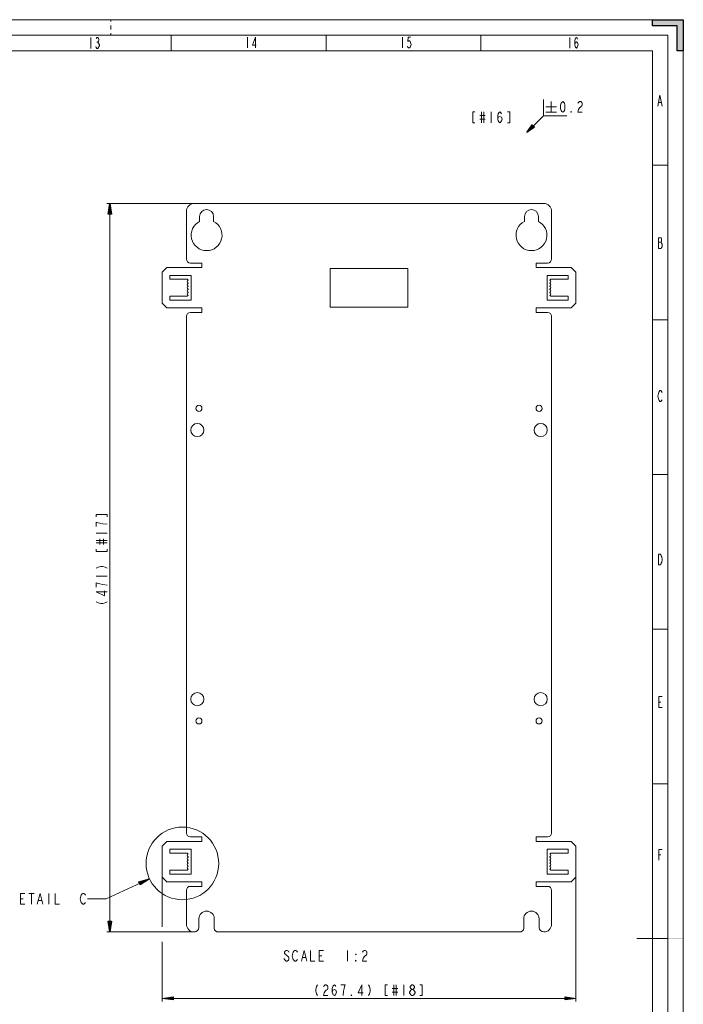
# Model space of a CAD drawing. Header units: millimetres. Extents: x 0 to 839, y 1 to 594.
# Tile 27 of 27: x 625 to 839, y 277 to 594. Entities that reach past the tile are written whole.
import ezdxf

# ---------------------------------------------------------------- set-up
doc = ezdxf.new("R2010")
doc.units = ezdxf.units.MM
doc.header["$MEASUREMENT"] = 0
doc.layers.get('0').update_dxf_attribs({"linetype": 'CONTINUOUS'})

msp = doc.modelspace()

# ---------------------------------------------------------------- hatches: boundary and pattern name
at = {"true_color": 0x000007}
for points in [[(839.025, 594.132), (839.025, 584.133), (837.045, 584.133), (837.045, 592.119), (829.059, 592.119), (829.059, 594.132)], [(788.568, 557.766), (790.284, 560.241), (791.043, 559.482)], [(654.06, 534.864), (654.555, 531.366), (653.565, 531.366)], [(666.831, 317.064), (663.894, 315.15), (663.465, 316.041)], [(654.06, 299.904), (653.565, 303.369), (654.555, 303.369)], [(839.025, 297.594), (834.042, 297.594), (834.042, 297.957), (839.025, 297.957)], [(670.956, 278.487), (674.454, 278.982), (674.454, 277.992)], [(804.342, 278.487), (800.877, 277.992), (800.877, 278.982)]]:
    msp.add_hatch(color=0, dxfattribs=at).paths.add_polyline_path(points)

# ---------------------------------------------------------------- linework, layer by layer
at = {"color": 0, "linetype": 'Continuous', "lineweight": 15, "true_color": 0x000007}
for points in [[(-0.132, 594.132), (839.025, 594.132), (839.025, 594.132)], [(654.423, 593.505), (654.423, 594.132)], [(829.059, 592.119), (829.059, 594.132), (829.059, 594.132)], [(839.025, 1.452), (839.025, 594.132), (839.025, 594.132)], [(654.423, 590.997), (654.423, 592.251)], [(829.059, 592.119), (837.045, 592.119), (837.045, 592.119)], [(837.045, 584.133), (837.045, 592.119), (837.045, 592.119)], [(654.423, 589.149), (654.423, 589.776)], [(673.893, 589.149), (673.893, 584.133), (673.893, 584.133)], [(723.789, 589.149), (723.789, 584.133), (723.789, 584.133)], [(773.685, 589.149), (773.685, 584.133), (773.685, 584.133)], [(19.833, 584.133), (829.059, 584.133), (829.059, 584.133)], [(829.059, 11.418), (829.059, 584.133), (829.059, 584.133)], [(837.045, 584.133), (839.025, 584.133), (839.025, 584.133)], [(834.042, 547.239), (829.059, 547.239), (829.059, 547.239)], [(834.042, 497.343), (829.059, 497.343), (829.059, 497.343)], [(834.042, 447.447), (829.059, 447.447), (829.059, 447.447)], [(834.042, 397.551), (829.059, 397.551), (829.059, 397.551)], [(834.042, 347.655), (829.059, 347.655), (829.059, 347.655)], [(834.042, 297.792), (824.076, 297.792), (824.076, 297.792)]]:
    msp.add_lwpolyline(points, dxfattribs=at)
at = {"color": 0, "linetype": 'Continuous', "lineweight": -2, "true_color": 0x000007}
for points in [[(839.025, 594.132), (839.025, 584.133), (837.045, 584.133), (837.045, 592.119), (829.059, 592.119), (829.059, 594.132)], [(788.568, 557.766), (790.284, 560.241), (791.043, 559.482)], [(654.06, 534.864), (654.555, 531.366), (653.565, 531.366)], [(666.831, 317.064), (663.894, 315.15), (663.465, 316.041)], [(654.06, 299.904), (653.565, 303.369), (654.555, 303.369)], [(670.956, 278.487), (674.454, 278.982), (674.454, 277.992)], [(804.342, 278.487), (800.877, 277.992), (800.877, 278.982)]]:
    msp.add_lwpolyline(points, close=True, dxfattribs=at)
at = {"color": 0, "linetype": 'Continuous', "lineweight": 5, "true_color": 0x000007}
for points in [[(14.85, 589.149), (834.042, 589.149), (834.042, 589.149)], [(647.955, 588.357), (647.955, 584.859), (647.955, 584.859)], [(649.638, 588.06), (649.902, 588.357), (650.166, 588.357), (650.43, 588.06), (650.562, 587.763), (650.562, 587.466), (650.43, 587.169), (650.166, 586.905), (650.43, 586.608), (650.562, 586.311), (650.694, 586.014), (650.694, 585.717), (650.562, 585.453), (650.43, 585.156), (650.166, 584.859), (649.902, 584.859), (649.638, 585.156), (649.506, 585.453)], [(698.511, 588.489), (698.511, 585.024), (698.511, 585.024)], [(701.019, 585.024), (701.019, 588.489), (700.095, 585.882), (701.25, 585.882)], [(748.44, 588.522), (748.44, 585.024), (748.44, 585.024)], [(751.08, 588.522), (750.288, 588.522), (750.156, 587.07), (750.42, 587.334), (750.684, 587.334), (750.948, 587.07), (751.08, 586.773), (751.212, 586.179), (751.08, 585.618), (750.948, 585.321), (750.684, 585.024), (750.42, 585.024), (750.156, 585.321), (750.024, 585.618)], [(802.428, 588.423), (802.428, 584.925), (802.428, 584.925)], [(804.012, 586.08), (804.144, 586.674), (804.54, 586.971), (804.936, 586.674), (805.068, 586.08), (804.936, 585.519), (804.804, 585.222), (804.54, 584.925), (804.276, 585.222), (804.144, 585.519), (804.012, 586.08), (804.012, 587.268), (804.144, 587.829), (804.276, 588.126), (804.54, 588.423), (804.804, 588.126), (804.936, 587.829)], [(834.042, 6.435), (834.042, 589.149), (834.042, 589.149)], [(649.902, 586.905), (650.166, 586.905), (650.166, 586.905)], [(830.841, 566.28), (831.501, 569.778), (832.161, 566.28)], [(793.881, 563.079), (793.881, 568.392), (793.881, 568.392)], [(794.673, 566.016), (798.171, 566.016), (798.171, 566.016)], [(796.422, 567.765), (796.422, 564.267), (796.422, 564.267)], [(805.035, 567.171), (805.233, 567.468), (805.563, 567.765), (805.926, 567.765), (806.256, 567.468), (806.454, 567.171), (806.454, 566.61), (806.256, 566.313), (805.926, 566.016), (805.563, 565.719), (805.233, 565.158), (805.035, 564.267), (806.454, 564.267)], [(831.105, 567.435), (831.897, 567.435), (831.897, 567.435)], [(771.837, 564.399), (771.144, 564.399), (771.144, 560.901), (771.837, 560.901)], [(773.421, 563.211), (775.17, 563.211), (775.17, 563.211)], [(773.949, 564.399), (773.949, 560.901), (773.949, 560.901)], [(774.642, 564.399), (774.642, 560.901), (774.642, 560.901)], [(777.084, 564.399), (777.084, 560.901), (777.084, 560.901)], [(779.163, 562.056), (779.361, 562.65), (779.889, 562.947), (780.417, 562.65), (780.582, 562.056), (780.417, 561.495), (780.219, 561.198), (779.889, 560.901), (779.526, 561.198), (779.361, 561.495), (779.163, 562.056), (779.163, 563.211), (779.361, 563.805), (779.526, 564.102), (779.889, 564.399), (780.219, 564.102), (780.417, 563.805)], [(782.331, 560.901), (783.024, 560.901), (783.024, 564.399), (782.331, 564.399)], [(793.881, 563.079), (788.568, 557.766), (788.568, 557.766)], [(793.881, 563.079), (801.438, 563.079), (801.438, 563.079)], [(794.673, 564.267), (798.171, 564.267), (798.171, 564.267)], [(773.421, 562.056), (775.17, 562.056), (775.17, 562.056)], [(788.568, 557.766), (790.284, 560.241), (790.284, 560.241)], [(788.568, 557.766), (791.043, 559.482), (791.043, 559.482)], [(790.284, 560.241), (791.043, 559.482), (791.043, 559.482)], [(681.285, 534.864), (653.07, 534.864), (653.07, 534.864)], [(654.06, 299.904), (654.06, 534.864), (654.06, 534.864)], [(830.973, 522.357), (831.897, 522.357), (831.897, 522.357)], [(832.161, 471.57), (832.029, 471.306), (831.765, 471.009), (831.501, 471.009), (831.237, 471.306), (831.105, 471.57), (830.973, 471.867), (830.841, 472.758), (830.973, 473.616), (831.105, 473.913), (831.237, 474.21), (831.501, 474.507), (831.765, 474.507), (832.029, 474.21), (832.161, 473.913)], [(653.202, 433.818), (653.202, 434.511), (649.704, 434.511), (649.704, 433.818)], [(653.202, 431.376), (651.75, 431.541), (650.859, 431.739), (650.298, 431.904), (649.704, 432.069), (649.704, 430.683)], [(649.704, 428.571), (653.202, 428.571), (653.202, 428.571)], [(649.704, 426.129), (653.202, 426.129), (653.202, 426.129)], [(650.859, 424.908), (650.859, 426.657), (650.859, 426.657)], [(652.047, 424.908), (652.047, 426.657), (652.047, 426.657)], [(649.704, 425.436), (653.202, 425.436), (653.202, 425.436)], [(649.704, 423.357), (649.704, 422.631), (653.202, 422.631), (653.202, 423.357)], [(649.704, 417.219), (650.298, 417.582), (651.156, 417.747), (651.75, 417.747), (652.608, 417.582), (653.202, 417.219)], [(649.704, 414.612), (653.202, 414.612), (653.202, 414.612)], [(653.202, 411.807), (651.75, 412.005), (650.859, 412.17), (650.298, 412.335), (649.704, 412.533), (649.704, 411.114)], [(653.202, 409.563), (649.704, 409.563), (652.311, 408.342), (652.311, 409.893)], [(649.704, 406.395), (650.298, 406.065), (651.156, 405.867), (651.75, 405.867), (652.608, 406.065), (653.202, 406.395)], [(832.161, 372.339), (831.105, 372.339), (831.105, 375.804), (832.161, 375.804)], [(831.105, 374.055), (831.765, 374.055), (831.765, 374.055)], [(831.138, 323.037), (831.138, 326.502), (832.194, 326.502)], [(831.138, 324.753), (831.798, 324.753), (831.798, 324.753)], [(670.956, 317.592), (670.956, 301.554), (670.956, 301.554)], [(804.342, 317.592), (804.342, 277.497), (804.342, 277.497)], [(666.831, 317.064), (652.905, 310.596), (652.905, 310.596)], [(626.67, 308.847), (625.251, 308.847), (625.251, 312.345), (626.67, 312.345)], [(627.891, 312.345), (629.64, 312.345), (629.64, 312.345)], [(628.749, 312.345), (628.749, 308.847), (628.749, 308.847)], [(630.663, 308.847), (631.554, 312.345), (632.412, 308.847)], [(634.359, 312.345), (634.359, 308.847), (634.359, 308.847)], [(636.438, 312.345), (636.438, 308.847), (637.824, 308.847)], [(646.206, 309.441), (646.041, 309.144), (645.678, 308.847), (645.348, 308.847), (644.985, 309.144), (644.82, 309.441), (644.655, 309.705), (644.457, 310.596), (644.655, 311.454), (644.82, 311.751), (644.985, 312.048), (645.348, 312.345), (645.678, 312.345), (646.041, 312.048), (646.206, 311.751)], [(625.251, 310.596), (626.142, 310.596), (626.142, 310.596)], [(631.026, 310.002), (632.082, 310.002), (632.082, 310.002)], [(652.905, 310.596), (646.899, 310.596), (646.899, 310.596)], [(681.582, 299.904), (653.07, 299.904), (653.07, 299.904)], [(670.956, 296.703), (670.956, 277.497), (670.956, 277.497)], [(711.81, 293.37), (711.645, 293.667), (711.282, 293.964), (710.952, 293.964), (710.589, 293.667), (710.424, 293.37), (710.424, 293.073), (710.589, 292.776), (710.952, 292.479), (711.282, 292.215), (711.645, 291.918), (711.81, 291.621), (711.81, 291.027), (711.645, 290.763), (711.282, 290.466), (710.952, 290.466), (710.589, 290.763), (710.424, 291.027), (710.226, 291.324)], [(714.615, 291.027), (714.417, 290.763), (714.087, 290.466), (713.724, 290.466), (713.394, 290.763), (713.196, 291.027), (713.031, 291.324), (712.866, 292.215), (713.031, 293.073), (713.196, 293.37), (713.394, 293.667), (713.724, 293.964), (714.087, 293.964), (714.417, 293.667), (714.615, 293.37)], [(715.836, 290.466), (716.694, 293.964), (717.585, 290.466)], [(718.806, 293.964), (718.806, 290.466), (720.192, 290.466)], [(722.997, 290.466), (721.578, 290.466), (721.578, 293.964), (722.997, 293.964)], [(721.578, 292.215), (722.469, 292.215), (722.469, 292.215)], [(730.686, 293.964), (730.686, 290.466), (730.686, 290.466)], [(735.57, 293.37), (735.735, 293.667), (736.098, 293.964), (736.428, 293.964), (736.791, 293.667), (736.956, 293.37), (736.956, 292.776), (736.791, 292.479), (736.428, 292.215), (736.098, 291.918), (735.735, 291.324), (735.57, 290.466), (736.956, 290.466)], [(716.166, 291.621), (717.222, 291.621), (717.222, 291.621)], [(721.083, 282.876), (720.72, 282.282), (720.555, 281.391), (720.555, 280.83), (720.72, 279.939), (721.083, 279.378)], [(722.997, 282.282), (723.162, 282.579), (723.525, 282.876), (723.855, 282.876), (724.218, 282.579), (724.383, 282.282), (724.383, 281.688), (724.218, 281.391), (723.855, 281.127), (723.525, 280.83), (723.162, 280.236), (722.997, 279.378), (724.383, 279.378)], [(725.769, 280.533), (725.967, 281.127), (726.495, 281.391), (726.99, 281.127), (727.188, 280.533), (726.99, 279.939), (726.825, 279.675), (726.495, 279.378), (726.132, 279.675), (725.967, 279.939), (725.769, 280.533), (725.769, 281.688), (725.967, 282.282), (726.132, 282.579), (726.495, 282.876), (726.825, 282.579), (726.99, 282.282)], [(729.267, 279.378), (729.465, 280.83), (729.63, 281.688), (729.795, 282.282), (729.96, 282.876), (728.574, 282.876)], [(735.372, 279.378), (735.372, 282.876), (734.151, 280.236), (735.735, 280.236)], [(737.484, 282.876), (737.847, 282.282), (738.012, 281.391), (738.012, 280.83), (737.847, 279.939), (737.484, 279.378)], [(743.589, 282.876), (742.896, 282.876), (742.896, 279.378), (743.589, 279.378)], [(745.701, 282.876), (745.701, 279.378), (745.701, 279.378)], [(746.394, 282.876), (746.394, 279.378), (746.394, 279.378)], [(748.836, 282.876), (748.836, 279.378), (748.836, 279.378)], [(751.443, 281.391), (751.113, 281.688), (750.915, 281.985), (750.915, 282.282), (751.113, 282.579), (751.443, 282.876), (751.806, 282.876), (752.136, 282.579), (752.334, 282.282), (752.334, 281.985), (752.136, 281.688), (751.806, 281.391)], [(754.083, 279.378), (754.776, 279.378), (754.776, 282.876), (754.083, 282.876)], [(745.173, 281.688), (746.922, 281.688), (746.922, 281.688)], [(745.173, 280.533), (746.922, 280.533), (746.922, 280.533)], [(670.956, 278.487), (804.342, 278.487), (804.342, 278.487)]]:
    msp.add_lwpolyline(points, dxfattribs=at)
for points in [[(800.151, 564.267), (799.821, 564.564), (799.623, 564.861), (799.458, 565.422), (799.458, 566.61), (799.623, 567.171), (799.821, 567.468), (800.151, 567.765), (800.514, 567.468), (800.679, 567.171), (800.844, 566.61), (800.844, 565.422), (800.679, 564.861), (800.514, 564.564)], [(802.956, 564.267), (802.791, 564.267), (802.791, 564.564)], [(830.973, 523.809), (830.973, 520.311), (831.897, 520.311), (832.029, 520.608), (832.161, 520.872), (832.161, 521.763), (832.029, 522.06), (831.897, 522.357), (832.029, 522.621), (832.029, 523.512), (831.897, 523.809)], [(831.006, 421.773), (831.534, 421.773), (831.798, 421.509), (831.93, 421.212), (832.062, 420.915), (832.194, 420.024), (832.062, 419.166), (831.93, 418.869), (831.798, 418.572), (831.534, 418.308), (831.006, 418.308)], [(733.458, 292.776), (733.458, 292.479), (733.293, 292.776)], [(733.458, 290.466), (733.293, 290.466), (733.293, 290.763)], [(732.072, 279.378), (731.907, 279.378), (731.907, 279.675)], [(751.443, 279.378), (751.113, 279.675), (750.915, 279.939), (750.75, 280.236), (750.75, 280.533), (750.915, 280.83), (751.113, 281.127), (751.443, 281.391), (751.806, 281.391), (752.136, 281.127), (752.334, 280.83), (752.499, 280.533), (752.499, 280.236), (752.334, 279.939), (752.136, 279.675), (751.806, 279.378)]]:
    msp.add_lwpolyline(points, close=True, dxfattribs=at)
at = {"color": 0, "linetype": 'Continuous', "lineweight": 9, "true_color": 0x000007}
for points in [[(794.046, 534.864), (681.285, 534.864), (681.285, 534.864)], [(678.777, 532.389), (678.777, 516.912), (678.777, 516.912)], [(683.034, 529.089), (683.034, 530.64), (683.034, 530.64)], [(687.522, 530.64), (687.522, 529.089), (687.522, 529.089)], [(787.809, 529.089), (787.809, 530.64), (787.809, 530.64)], [(792.297, 530.64), (792.297, 529.089), (792.297, 529.089)], [(796.521, 516.912), (796.521, 532.389), (796.521, 532.389)], [(680.031, 515.658), (683.76, 515.658), (683.76, 515.658)], [(683.76, 514.173), (683.76, 515.658), (683.76, 515.658)], [(791.538, 514.173), (791.538, 515.658), (791.538, 515.658)], [(791.538, 515.658), (795.267, 515.658), (795.267, 515.658)], [(672.441, 514.173), (670.956, 512.655), (670.956, 512.655)], [(670.956, 502.689), (670.956, 512.655), (670.956, 512.655)], [(672.441, 514.173), (683.76, 514.173), (683.76, 514.173)], [(673.431, 510.411), (673.431, 511.665), (673.431, 511.665)], [(673.431, 511.665), (680.262, 511.665), (680.262, 511.665)], [(680.262, 511.665), (680.262, 503.679), (680.262, 503.679)], [(791.538, 514.173), (802.857, 514.173), (802.857, 514.173)], [(795.069, 503.679), (795.069, 511.665), (795.069, 511.665)], [(795.069, 511.665), (801.867, 511.665), (801.867, 511.665)], [(801.867, 510.411), (801.867, 511.665), (801.867, 511.665)], [(804.342, 512.655), (802.857, 514.173), (802.857, 514.173)], [(804.342, 512.655), (804.342, 502.689), (804.342, 502.689)], [(673.431, 510.411), (679.041, 510.411), (679.041, 510.411)], [(679.041, 510.411), (679.338, 510.147), (679.338, 510.147)], [(679.338, 509.223), (679.338, 509.124), (679.338, 509.124)], [(679.338, 508.233), (679.338, 508.134), (679.338, 508.134)], [(795.96, 510.147), (796.257, 510.411), (796.257, 510.411)], [(795.96, 509.124), (795.96, 509.223), (795.96, 509.223)], [(795.96, 508.134), (795.96, 508.233), (795.96, 508.233)], [(796.257, 510.411), (801.867, 510.411), (801.867, 510.411)], [(673.431, 504.933), (673.431, 503.679), (673.431, 503.679)], [(679.041, 504.933), (673.431, 504.933), (673.431, 504.933)], [(679.338, 505.23), (679.041, 504.933), (679.041, 504.933)], [(679.338, 507.21), (679.338, 507.144), (679.338, 507.144)], [(679.338, 506.22), (679.338, 506.154), (679.338, 506.154)], [(795.96, 507.144), (795.96, 507.21), (795.96, 507.21)], [(795.96, 506.154), (795.96, 506.22), (795.96, 506.22)], [(796.257, 504.933), (795.96, 505.23), (795.96, 505.23)], [(796.257, 504.933), (801.867, 504.933), (801.867, 504.933)], [(801.867, 504.933), (801.867, 503.679), (801.867, 503.679)], [(670.956, 502.689), (672.441, 501.204), (672.441, 501.204)], [(680.262, 503.679), (673.431, 503.679), (673.431, 503.679)], [(801.867, 503.679), (795.069, 503.679), (795.069, 503.679)], [(802.857, 501.204), (804.342, 502.689), (804.342, 502.689)], [(672.441, 501.204), (683.76, 501.204), (683.76, 501.204)], [(683.76, 499.686), (680.031, 499.686), (680.031, 499.686)], [(683.76, 501.204), (683.76, 499.686), (683.76, 499.686)], [(791.538, 501.204), (791.538, 499.686), (791.538, 499.686)], [(802.857, 501.204), (791.538, 501.204), (791.538, 501.204)], [(795.267, 499.686), (791.538, 499.686), (791.538, 499.686)], [(678.777, 498.465), (678.777, 331.815), (678.777, 331.815)], [(796.521, 331.815), (796.521, 498.465), (796.521, 498.465)], [(680.031, 330.561), (683.76, 330.561), (683.76, 330.561)], [(683.76, 329.076), (683.76, 330.561), (683.76, 330.561)], [(791.538, 329.076), (791.538, 330.561), (791.538, 330.561)], [(791.538, 330.561), (795.267, 330.561), (795.267, 330.561)], [(672.441, 329.076), (670.956, 327.591), (670.956, 327.591)], [(670.956, 317.592), (670.956, 327.591), (670.956, 327.591)], [(672.441, 329.076), (683.76, 329.076), (683.76, 329.076)], [(791.538, 329.076), (802.857, 329.076), (802.857, 329.076)], [(804.342, 327.591), (802.857, 329.076), (802.857, 329.076)], [(804.342, 327.591), (804.342, 317.592), (804.342, 317.592)], [(673.431, 326.568), (680.262, 326.568), (680.262, 326.568)], [(673.431, 325.347), (673.431, 326.568), (673.431, 326.568)], [(673.431, 325.347), (679.041, 325.347), (679.041, 325.347)], [(679.041, 325.347), (679.338, 325.05), (679.338, 325.05)], [(679.338, 324.126), (679.338, 324.06), (679.338, 324.06)], [(680.262, 326.568), (680.262, 318.582), (680.262, 318.582)], [(795.069, 326.568), (801.867, 326.568), (801.867, 326.568)], [(795.069, 318.582), (795.069, 326.568), (795.069, 326.568)], [(795.96, 325.05), (796.257, 325.347), (796.257, 325.347)], [(795.96, 324.06), (795.96, 324.126), (795.96, 324.126)], [(796.257, 325.347), (801.867, 325.347), (801.867, 325.347)], [(801.867, 325.347), (801.867, 326.568), (801.867, 326.568)], [(679.338, 323.136), (679.338, 323.037), (679.338, 323.037)], [(679.338, 322.146), (679.338, 322.047), (679.338, 322.047)], [(679.338, 321.123), (679.338, 321.057), (679.338, 321.057)], [(795.96, 323.037), (795.96, 323.136), (795.96, 323.136)], [(795.96, 322.047), (795.96, 322.146), (795.96, 322.146)], [(795.96, 321.057), (795.96, 321.123), (795.96, 321.123)], [(670.956, 317.592), (672.441, 316.107), (672.441, 316.107)], [(679.041, 319.836), (673.431, 319.836), (673.431, 319.836)], [(673.431, 319.836), (673.431, 318.582), (673.431, 318.582)], [(680.262, 318.582), (673.431, 318.582), (673.431, 318.582)], [(679.338, 320.133), (679.041, 319.836), (679.041, 319.836)], [(801.867, 318.582), (795.069, 318.582), (795.069, 318.582)], [(796.257, 319.836), (795.96, 320.133), (795.96, 320.133)], [(796.257, 319.836), (801.867, 319.836), (801.867, 319.836)], [(801.867, 319.836), (801.867, 318.582), (801.867, 318.582)], [(802.857, 316.107), (804.342, 317.592), (804.342, 317.592)], [(672.441, 316.107), (683.76, 316.107), (683.76, 316.107)], [(683.76, 314.622), (680.031, 314.622), (680.031, 314.622)], [(683.76, 316.107), (683.76, 314.622), (683.76, 314.622)], [(802.857, 316.107), (791.538, 316.107), (791.538, 316.107)], [(791.538, 316.107), (791.538, 314.622), (791.538, 314.622)], [(795.267, 314.622), (791.538, 314.622), (791.538, 314.622)], [(678.777, 313.368), (678.777, 302.379), (678.777, 302.379)], [(796.521, 302.379), (796.521, 313.368), (796.521, 313.368)], [(682.77, 301.389), (682.77, 304.128), (682.77, 304.128)], [(687.753, 301.125), (687.753, 304.128), (687.753, 304.128)], [(787.545, 301.125), (787.545, 304.128), (787.545, 304.128)], [(792.528, 301.389), (792.528, 304.128), (792.528, 304.128)], [(689.007, 299.904), (786.291, 299.904), (786.291, 299.904)]]:
    msp.add_lwpolyline(points, dxfattribs=at)
at = {"color": 0, "linetype": 'Continuous', "lineweight": 18, "true_color": 0x000007}
for points in [[(725.175, 501.435), (725.175, 513.909), (725.175, 513.909)], [(725.175, 513.909), (750.123, 513.909), (750.123, 513.909)], [(750.123, 513.909), (750.123, 501.435), (750.123, 501.435)], [(750.123, 501.435), (725.175, 501.435), (725.175, 501.435)]]:
    msp.add_lwpolyline(points, dxfattribs=at)
at = {"color": 0, "linetype": 'Continuous', "lineweight": 9, "true_color": 0x000007}
for points in [[(681.285, 534.864), (679.899, 534.864), (678.777, 533.742), (678.777, 532.389)], [(796.521, 532.389), (796.521, 533.742), (795.399, 534.864), (794.046, 534.864)], [(685.278, 532.884), (684.024, 532.884), (683.034, 531.861), (683.034, 530.64)], [(687.522, 530.64), (687.522, 531.861), (686.499, 532.884), (685.278, 532.884)], [(790.053, 532.884), (788.799, 532.884), (787.809, 531.861), (787.809, 530.64)], [(792.297, 530.64), (792.297, 531.861), (791.274, 532.884), (790.053, 532.884)], [(680.427, 523.479), (679.899, 525.723), (680.955, 528.066), (683.034, 529.089)], [(687.522, 529.089), (689.568, 528.066), (690.657, 525.723), (690.129, 523.479)], [(785.202, 523.479), (784.641, 525.723), (785.73, 528.066), (787.809, 529.089)], [(792.297, 529.089), (794.343, 528.066), (795.432, 525.723), (794.904, 523.479)], [(685.278, 519.651), (682.968, 519.651), (680.955, 521.235), (680.427, 523.479)], [(690.129, 523.479), (689.601, 521.235), (687.588, 519.651), (685.278, 519.651)], [(790.053, 519.651), (787.743, 519.651), (785.73, 521.235), (785.202, 523.479)], [(794.904, 523.479), (794.376, 521.235), (792.363, 519.651), (790.053, 519.651)], [(678.777, 516.912), (678.777, 516.219), (679.338, 515.658), (680.031, 515.658)], [(795.267, 515.658), (795.96, 515.658), (796.521, 516.219), (796.521, 516.912)], [(679.338, 510.147), (679.173, 510.048), (679.041, 509.883), (679.041, 509.685)], [(679.041, 509.685), (679.041, 509.487), (679.173, 509.289), (679.338, 509.223)], [(679.338, 509.124), (679.173, 509.058), (679.041, 508.893), (679.041, 508.662)], [(679.041, 508.662), (679.041, 508.464), (679.173, 508.299), (679.338, 508.233)], [(679.338, 508.134), (679.173, 508.068), (679.041, 507.87), (679.041, 507.672)], [(795.96, 510.147), (796.158, 510.048), (796.257, 509.883), (796.257, 509.685)], [(796.257, 509.685), (796.257, 509.487), (796.158, 509.289), (795.96, 509.223)], [(795.96, 509.124), (796.158, 509.058), (796.257, 508.893), (796.257, 508.662)], [(796.257, 508.662), (796.257, 508.464), (796.158, 508.299), (795.96, 508.233)], [(795.96, 508.134), (796.158, 508.068), (796.257, 507.87), (796.257, 507.672)], [(679.041, 507.672), (679.041, 507.474), (679.173, 507.309), (679.338, 507.21)], [(679.338, 507.144), (679.173, 507.045), (679.041, 506.88), (679.041, 506.682)], [(679.041, 506.682), (679.041, 506.484), (679.173, 506.319), (679.338, 506.22)], [(679.338, 506.154), (679.173, 506.055), (679.041, 505.89), (679.041, 505.692)], [(679.041, 505.692), (679.041, 505.494), (679.173, 505.296), (679.338, 505.23)], [(796.257, 507.672), (796.257, 507.474), (796.158, 507.309), (795.96, 507.21)], [(795.96, 507.144), (796.158, 507.045), (796.257, 506.88), (796.257, 506.682)], [(796.257, 506.682), (796.257, 506.484), (796.158, 506.319), (795.96, 506.22)], [(795.96, 506.154), (796.158, 506.055), (796.257, 505.89), (796.257, 505.692)], [(796.257, 505.692), (796.257, 505.494), (796.158, 505.296), (795.96, 505.23)], [(680.031, 499.686), (679.338, 499.686), (678.777, 499.125), (678.777, 498.465)], [(796.521, 498.465), (796.521, 499.125), (795.96, 499.686), (795.267, 499.686)], [(678.777, 331.815), (678.777, 331.122), (679.338, 330.561), (680.031, 330.561)], [(795.267, 330.561), (795.96, 330.561), (796.521, 331.122), (796.521, 331.815)], [(679.338, 325.05), (679.173, 324.951), (679.041, 324.786), (679.041, 324.588)], [(679.041, 324.588), (679.041, 324.39), (679.173, 324.192), (679.338, 324.126)], [(679.338, 324.06), (679.173, 323.961), (679.041, 323.796), (679.041, 323.598)], [(795.96, 325.05), (796.158, 324.951), (796.257, 324.786), (796.257, 324.588)], [(796.257, 324.588), (796.257, 324.39), (796.158, 324.192), (795.96, 324.126)], [(795.96, 324.06), (796.158, 323.961), (796.257, 323.796), (796.257, 323.598)], [(679.041, 323.598), (679.041, 323.4), (679.173, 323.202), (679.338, 323.136)], [(679.338, 323.037), (679.173, 322.971), (679.041, 322.773), (679.041, 322.575)], [(679.041, 322.575), (679.041, 322.377), (679.173, 322.212), (679.338, 322.146)], [(679.338, 322.047), (679.173, 321.981), (679.041, 321.783), (679.041, 321.585)], [(679.041, 321.585), (679.041, 321.387), (679.173, 321.222), (679.338, 321.123)], [(679.338, 321.057), (679.173, 320.958), (679.041, 320.793), (679.041, 320.595)], [(796.257, 323.598), (796.257, 323.4), (796.158, 323.202), (795.96, 323.136)], [(795.96, 323.037), (796.158, 322.971), (796.257, 322.773), (796.257, 322.575)], [(796.257, 322.575), (796.257, 322.377), (796.158, 322.212), (795.96, 322.146)], [(795.96, 322.047), (796.158, 321.981), (796.257, 321.783), (796.257, 321.585)], [(796.257, 321.585), (796.257, 321.387), (796.158, 321.222), (795.96, 321.123)], [(795.96, 321.057), (796.158, 320.958), (796.257, 320.793), (796.257, 320.595)], [(679.041, 320.595), (679.041, 320.397), (679.173, 320.232), (679.338, 320.133)], [(796.257, 320.595), (796.257, 320.397), (796.158, 320.232), (795.96, 320.133)], [(680.031, 314.622), (679.338, 314.622), (678.777, 314.061), (678.777, 313.368)], [(796.521, 313.368), (796.521, 314.061), (795.96, 314.622), (795.267, 314.622)], [(685.278, 306.636), (683.892, 306.636), (682.77, 305.514), (682.77, 304.128)], [(687.753, 304.128), (687.753, 305.514), (686.664, 306.636), (685.278, 306.636)], [(790.053, 306.636), (788.667, 306.636), (787.545, 305.514), (787.545, 304.128)], [(792.528, 304.128), (792.528, 305.514), (791.406, 306.636), (790.053, 306.636)], [(678.777, 302.379), (678.777, 301.719), (679.041, 301.092), (679.503, 300.63)], [(794.046, 299.904), (795.399, 299.904), (796.521, 300.993), (796.521, 302.379)], [(679.503, 300.63), (679.998, 300.168), (680.625, 299.904), (681.285, 299.904)], [(681.285, 299.904), (682.11, 299.904), (682.77, 300.564), (682.77, 301.389)], [(687.753, 301.125), (687.753, 300.432), (688.314, 299.904), (689.007, 299.904)], [(786.291, 299.904), (786.984, 299.904), (787.545, 300.432), (787.545, 301.125)], [(792.528, 301.389), (792.528, 300.564), (793.221, 299.904), (794.046, 299.904)]]:
    msp.add_open_spline(points, degree=3, dxfattribs=at)
for points in [[(683.76, 468.765), (683.76, 469.326), (683.331, 469.755), (682.77, 469.755), (682.77, 469.755), (682.242, 469.755), (681.78, 469.326), (681.78, 468.765), (681.78, 468.765), (681.78, 468.204), (682.242, 467.775), (682.77, 467.775), (682.77, 467.775), (683.331, 467.775), (683.76, 468.204), (683.76, 468.765)], [(793.518, 468.765), (793.518, 469.326), (793.089, 469.755), (792.528, 469.755), (792.528, 469.755), (792, 469.755), (791.538, 469.326), (791.538, 468.765), (791.538, 468.765), (791.538, 468.204), (792, 467.775), (792.528, 467.775), (792.528, 467.775), (793.089, 467.775), (793.518, 468.204), (793.518, 468.765)], [(684.387, 461.769), (684.387, 462.957), (683.463, 463.914), (682.275, 463.914), (682.275, 463.914), (681.12, 463.914), (680.163, 462.957), (680.163, 461.769), (680.163, 461.769), (680.163, 460.614), (681.12, 459.657), (682.275, 459.657), (682.275, 459.657), (683.463, 459.657), (684.387, 460.614), (684.387, 461.769)], [(795.168, 461.769), (795.168, 462.957), (794.211, 463.914), (793.023, 463.914), (793.023, 463.914), (791.868, 463.914), (790.911, 462.957), (790.911, 461.769), (790.911, 461.769), (790.911, 460.614), (791.868, 459.657), (793.023, 459.657), (793.023, 459.657), (794.211, 459.657), (795.168, 460.614), (795.168, 461.769)], [(684.387, 374.979), (684.387, 376.134), (683.463, 377.091), (682.275, 377.091), (682.275, 377.091), (681.12, 377.091), (680.163, 376.134), (680.163, 374.979), (680.163, 374.979), (680.163, 373.791), (681.12, 372.867), (682.275, 372.867), (682.275, 372.867), (683.463, 372.867), (684.387, 373.791), (684.387, 374.979)], [(795.168, 374.979), (795.168, 376.134), (794.211, 377.091), (793.023, 377.091), (793.023, 377.091), (791.868, 377.091), (790.911, 376.134), (790.911, 374.979), (790.911, 374.979), (790.911, 373.791), (791.868, 372.867), (793.023, 372.867), (793.023, 372.867), (794.211, 372.867), (795.168, 373.791), (795.168, 374.979)], [(683.76, 367.983), (683.76, 368.544), (683.331, 368.973), (682.77, 368.973), (682.77, 368.973), (682.242, 368.973), (681.78, 368.544), (681.78, 367.983), (681.78, 367.983), (681.78, 367.422), (682.242, 366.993), (682.77, 366.993), (682.77, 366.993), (683.331, 366.993), (683.76, 367.422), (683.76, 367.983)], [(793.518, 367.983), (793.518, 368.544), (793.089, 368.973), (792.528, 368.973), (792.528, 368.973), (792, 368.973), (791.538, 368.544), (791.538, 367.983), (791.538, 367.983), (791.538, 367.422), (792, 366.993), (792.528, 366.993), (792.528, 366.993), (793.089, 366.993), (793.518, 367.422), (793.518, 367.983)]]:
    msp.add_open_spline(points, degree=3, knots=[0, 0, 0, 0, 0.0625, 0.0625, 0.0625, 0.0625, 0.125, 0.125, 0.125, 0.125, 0.1875, 0.1875, 0.1875, 0.1875, 1, 1, 1, 1], dxfattribs=at)
at = {"color": 0, "linetype": 'Continuous', "lineweight": 5, "true_color": 0x000007}
msp.add_open_spline([(689.172, 322.014), (689.172, 328.482), (683.925, 333.729), (677.457, 333.729), (677.457, 333.729), (670.989, 333.729), (665.742, 328.482), (665.742, 322.014), (665.742, 322.014), (665.742, 315.546), (670.989, 310.299), (677.457, 310.299), (677.457, 310.299), (683.925, 310.299), (689.172, 315.546), (689.172, 322.014)], degree=3, knots=[0, 0, 0, 0, 0.0625, 0.0625, 0.0625, 0.0625, 0.125, 0.125, 0.125, 0.125, 0.1875, 0.1875, 0.1875, 0.1875, 1, 1, 1, 1], dxfattribs=at)

doc.saveas('drawing.dxf')
